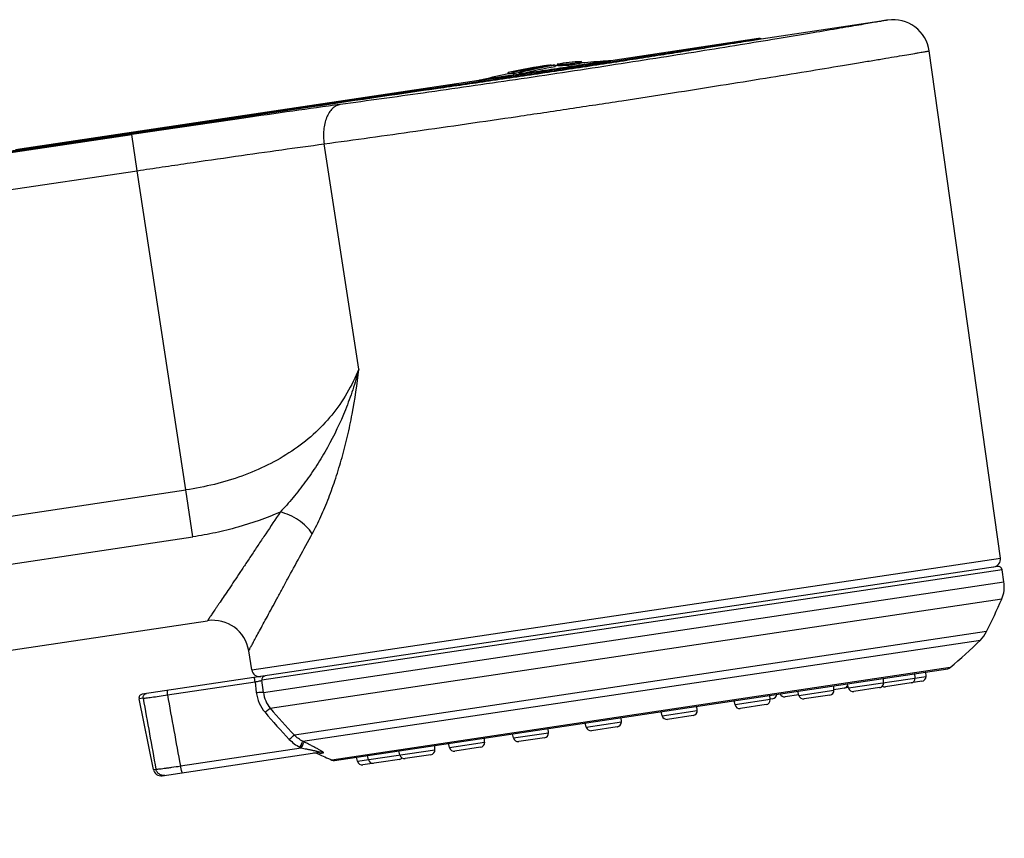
# Model space of a CAD drawing. Header units: millimetres. Extents: x 290 to 825, y 194 to 728.
# Tile 25 of 25: x 762 to 825, y 639 to 691. Entities that reach past the tile are written whole.
import ezdxf

# ---------------------------------------------------------------- set-up
doc = ezdxf.new("R2010")
doc.units = ezdxf.units.MM
doc.header["$LTSCALE"] = 65.395
doc.layers.get('0').update_dxf_attribs({"linetype": 'CONTINUOUS'})

msp = doc.modelspace()

# ---------------------------------------------------------------- linework, layer by layer
at = {"color": 7, "linetype": 'CONTINUOUS'}
for p, q in [((817.126, 690.927), (809.091, 689.726)), ((808.922, 689.751), (799.552, 688.35)), ((808.924, 689.751), (808.922, 689.751)), ((808.926, 689.751), (808.924, 689.751)), ((808.927, 689.751), (808.926, 689.751)), ((808.929, 689.752), (808.927, 689.751)), ((808.931, 689.752), (808.929, 689.752)), ((824.264, 656.803), (819.743, 688.973)), ((796.145, 688.136), (796.16, 688.037)), ((797.701, 688.208), (797.687, 688.307)), ((799.32, 688.325), (799.273, 688.322)), ((799.367, 688.329), (799.32, 688.325)), ((799.414, 688.333), (799.367, 688.329)), ((799.461, 688.338), (799.414, 688.333)), ((799.468, 688.339), (799.461, 688.338)), ((799.504, 688.344), (799.49, 688.342)), ((799.52, 688.346), (799.504, 688.344)), ((799.533, 688.347), (799.52, 688.346)), ((799.551, 688.35), (799.533, 688.347)), ((793.037, 687.61), (793.067, 687.61)), ((793.052, 687.511), (793.037, 687.61)), ((793.082, 687.511), (793.052, 687.511)), ((793.067, 687.61), (793.082, 687.511)), ((793.326, 687.612), (793.414, 687.613)), ((793.34, 687.513), (793.326, 687.612)), ((793.429, 687.514), (793.34, 687.513)), ((793.414, 687.613), (793.429, 687.514)), ((793.771, 687.616), (793.905, 687.616)), ((793.786, 687.516), (793.771, 687.616)), ((793.92, 687.517), (793.786, 687.516)), ((793.905, 687.616), (793.92, 687.517)), ((795.652, 688.065), (795.62, 688.06)), ((795.652, 688.065), (795.625, 688.061)), ((795.652, 688.065), (795.625, 688.064)), ((795.653, 688.057), (795.652, 688.065)), ((795.77, 688.065), (795.706, 688.065)), ((795.77, 688.065), (795.707, 688.056)), ((795.773, 688.044), (795.77, 688.065)), ((796.016, 688.067), (795.907, 688.067)), ((795.911, 688.049), (795.909, 688.049)), ((796.031, 687.968), (796.016, 688.067)), ((791.192, 687.101), (762.069, 682.748)), ((791.207, 687.103), (791.193, 687.101)), ((791.22, 687.105), (791.207, 687.103)), ((791.236, 687.108), (791.22, 687.105)), ((791.251, 687.11), (791.236, 687.108)), ((791.268, 687.113), (791.251, 687.11)), ((791.283, 687.116), (791.268, 687.113)), ((791.329, 687.125), (791.283, 687.116)), ((791.375, 687.134), (791.329, 687.125)), ((791.421, 687.145), (791.375, 687.134)), ((791.467, 687.156), (791.421, 687.145)), ((780.065, 685.337), (735.057, 678.611)), ((824.086, 656.275), (769.842, 648.169)), ((824.485, 655.299), (824.37, 656.065)), ((681.62, 639.028), (773.98, 652.831)), ((776.783, 649.707), (776.591, 650.916)), ((782.027, 643.974), (820.925, 649.787)), ((818.856, 649.198), (818.839, 649.475)), ((819.541, 649.301), (819.524, 649.578)), ((814.633, 648.567), (814.568, 648.837)), ((816.856, 648.9), (816.839, 649.176)), ((819.286, 648.986), (816.969, 648.639)), ((811.474, 648.122), (810.617, 647.993)), ((811.48, 648.096), (811.416, 648.366)), ((813.449, 648.113), (811.816, 647.869)), ((813.704, 648.428), (813.687, 648.705)), ((814.627, 648.593), (813.702, 648.455)), ((813.704, 648.428), (813.703, 648.455)), ((816.601, 648.585), (814.969, 648.341)), ((770.545, 643.394), (769.634, 647.871)), ((807.431, 647.491), (807.366, 647.76)), ((809.4, 647.508), (807.767, 647.264)), ((809.654, 647.823), (809.637, 648.1)), ((809.816, 647.874), (809.652, 647.849)), ((809.655, 647.823), (809.653, 647.849)), ((802.812, 646.801), (802.747, 647.07)), ((805.035, 647.133), (805.018, 647.41)), ((805.036, 647.133), (805.019, 647.41)), ((797.998, 646.081), (797.933, 646.351)), ((800.221, 646.413), (800.205, 646.69)), ((800.222, 646.414), (800.206, 646.69)), ((804.781, 646.818), (803.148, 646.574)), ((793.38, 645.391), (793.315, 645.661)), ((795.603, 645.723), (795.586, 646)), ((795.604, 645.723), (795.587, 646)), ((799.967, 646.099), (798.334, 645.855)), ((789.33, 644.786), (789.265, 645.055)), ((791.553, 645.118), (791.536, 645.395)), ((791.554, 645.118), (791.537, 645.395)), ((795.349, 645.408), (793.716, 645.164)), ((771.109, 642.999), (781.052, 644.485)), ((786.178, 644.315), (786.113, 644.584)), ((788.401, 644.647), (788.384, 644.924)), ((788.402, 644.647), (788.385, 644.924)), ((791.299, 644.803), (789.666, 644.559)), ((783.493, 643.913), (783.429, 644.183)), ((786.147, 644.033), (783.829, 643.687)), ((784.178, 644.016), (784.114, 644.285)), ((788.147, 644.332), (786.514, 644.088))]:
    msp.add_line(p, q, dxfattribs=at)
at = {"color": 9, "linetype": 'CONTINUOUS'}
for p, q in [((799.552, 688.35), (799.28, 688.309)), ((791.469, 687.141), (791.192, 687.101)), ((780.057, 685.389), (735.049, 678.662)), ((780.065, 685.337), (780.057, 685.389)), ((696.491, 672.806), (769.181, 683.67)), ((769.524, 681.376), (769.181, 683.67)), ((762.069, 682.748), (761.796, 682.707)), ((783.564, 668.792), (781.372, 683.074)), ((696.834, 670.512), (769.524, 681.376)), ((772.611, 661.124), (769.524, 681.376)), ((680.378, 647.339), (772.611, 661.124)), ((773.055, 658.151), (772.611, 661.124)), ((680.823, 644.367), (773.055, 658.151)), ((776.783, 649.707), (824.264, 656.803)), ((824.37, 656.065), (777.428, 649.049)), ((777.522, 648.281), (824.485, 655.299)), ((777.961, 647.276), (824.341, 654.208)), ((823.382, 652.141), (779.485, 645.581)), ((780.028, 645.181), (822.992, 651.602)), ((821.075, 649.854), (781.865, 643.995)), ((771.438, 648.123), (776.991, 648.953)), ((776.991, 648.953), (777.074, 648.275)), ((777.522, 648.281), (777.428, 649.049)), ((814.633, 648.567), (819.541, 649.301)), ((811.48, 648.096), (813.704, 648.428)), ((769.9, 647.911), (769.634, 647.871)), ((809.655, 647.823), (807.431, 647.491)), ((802.812, 646.801), (805.036, 647.133)), ((797.998, 646.081), (800.222, 646.414)), ((793.38, 645.391), (795.604, 645.723)), ((789.33, 644.786), (791.554, 645.118)), ((772.259, 643.615), (779.927, 644.761)), ((780.976, 644.391), (781.332, 644.444)), ((783.493, 643.913), (788.402, 644.647)), ((770.545, 643.394), (770.706, 643.418))]:
    msp.add_line(p, q, dxfattribs=at)
at = {"color": 7, "linetype": 'CONTINUOUS'}
for points in [[(809.091, 689.726), (809.087, 689.728), (809.083, 689.73), (809.078, 689.732), (809.074, 689.734), (809.069, 689.735), (809.065, 689.737), (809.061, 689.738), (809.056, 689.74), (809.052, 689.741), (809.047, 689.743), (809.043, 689.744), (809.038, 689.745), (809.034, 689.746), (809.03, 689.747), (809.025, 689.748), (809.021, 689.749), (809.017, 689.75), (809.012, 689.75), (809.008, 689.751), (809.004, 689.751), (809, 689.752), (808.995, 689.752), (808.991, 689.753), (808.987, 689.753), (808.983, 689.753), (808.98, 689.754), (808.976, 689.754), (808.972, 689.754), (808.968, 689.754), (808.965, 689.754), (808.961, 689.754), (808.958, 689.754), (808.955, 689.754), (808.952, 689.754), (808.949, 689.753), (808.946, 689.753), (808.943, 689.753), (808.941, 689.753), (808.939, 689.753), (808.937, 689.752), (808.935, 689.752), (808.933, 689.752), (808.931, 689.752)], [(799.49, 688.342), (799.474, 688.34), (799.468, 688.339)]]:
    msp.add_lwpolyline(points, dxfattribs=at)
for centre, radius, start, end in [((817.466, 688.652), 2.3, 8, 98.49985), ((801.523, 646.566), 41.917, 95.25189, 97.37223), ((801.523, 646.566), 41.817, 93.08505, 95.24411), ((799.111, 691.318), 3, 273.08508, 277.59014), ((801.523, 646.566), 41.817, 101.68917, 103.91495), ((801.489, 647.07), 41.412, 98.14064, 101.77583), ((801.523, 647.075), 41.408, 98.19518, 101.78319), ((801.521, 647.082), 41.3, 101.43544, 101.79148), ((800.719, 655.226), 33.219, 98.68073, 102.85992), ((800.855, 655.242), 33.215, 98.91675, 102.94529), ((800.864, 655.195), 33.163, 102.34343, 102.95557), ((800.322, 661.874), 26.562, 99.56731, 104.27797), ((800.499, 661.912), 26.537, 99.96032, 104.3886), ((800.509, 661.855), 26.495, 99.73147, 104.40083), ((800.491, 661.956), 26.492, 99.72553, 99.9572), ((801.523, 646.566), 41.817, 97.36953, 97.55795), ((790.746, 690.067), 3, 279.40937, 283.91492), ((974.704, -613.635), 1313.473, 98.13891, 98.521846), ((823.769, 656.734), 0.5, 278.5, 8), ((824.123, 656.028), 0.25, 8.5, 98.5), ((822.507, 655.004), 2, 336.54827, 8.5), ((782.872, 672.197), 45.203, 333.66043, 336.54827), ((774.32, 650.557), 2.3, 9, 98.5), ((821.59, 653.029), 2, 314.49607, 333.66043), ((798.727, 676.298), 34.622, 310.20227, 314.49597), ((777.277, 649.785), 0.5, 189, 278.5), ((820.881, 650.084), 0.3, 278.42973, 310.20236), ((814.299, 648.847), 0.3, 278.5, 343.26688), ((816.557, 648.881), 0.3, 278.5, 3.5), ((818.556, 649.18), 0.3, 278.5, 3.5), ((819.242, 649.282), 0.3, 278.5, 3.5), ((769.879, 647.921), 0.25, 98.5, 191.5), ((809.772, 648.171), 0.3, 278.5, 358.91177), ((810.572, 648.29), 0.3, 198.08823, 278.5), ((813.404, 648.41), 0.3, 278.5, 3.5), ((813.405, 648.41), 0.3, 278.5, 3.5), ((814.924, 648.637), 0.3, 193.5, 278.5), ((816.557, 648.881), 0.3, 278.5, 316.77552), ((816.924, 648.936), 0.3, 240.19031, 278.5), ((807.722, 647.561), 0.3, 193.5, 278.5), ((809.354, 647.805), 0.3, 278.5, 3.5), ((809.355, 647.805), 0.3, 278.5, 3.5), ((811.772, 648.166), 0.3, 193.5, 278.5), ((804.736, 647.115), 0.3, 278.5, 3.5), ((804.737, 647.115), 0.3, 278.5, 3.5), ((799.922, 646.395), 0.3, 278.5, 3.5), ((799.923, 646.395), 0.3, 278.5, 3.5), ((803.104, 646.871), 0.3, 193.5, 278.5), ((795.303, 645.705), 0.3, 278.5, 3.5), ((795.304, 645.705), 0.3, 278.5, 3.5), ((798.29, 646.151), 0.3, 193.5, 278.5), ((791.254, 645.1), 0.3, 278.5, 3.5), ((791.255, 645.1), 0.3, 278.5, 3.5), ((793.671, 645.461), 0.3, 193.5, 278.5), ((780.766, 643.937), 0.5, 65.18697, 98.5), ((795.505, 675.816), 34.622, 245.18707, 246.79773), ((788.102, 644.629), 0.3, 278.5, 3.5), ((788.102, 644.629), 0.3, 278.5, 3.5), ((789.622, 644.856), 0.3, 193.5, 278.5), ((781.983, 644.27), 0.3, 246.79764, 278.57027), ((783.785, 643.983), 0.3, 193.5, 278.5), ((784.47, 644.086), 0.3, 193.5, 278.5), ((786.102, 644.33), 0.3, 278.5, 316.73833), ((786.47, 644.385), 0.3, 193.5, 278.5), ((771.035, 643.494), 0.5, 191.5, 278.5)]:
    msp.add_arc(centre, radius, start, end, dxfattribs=at)
at = {"color": 9, "linetype": 'CONTINUOUS'}
for centre, radius, start, end in [((651.9, 1647.723), 970.668, 278.267051, 278.733215), ((981.588, -659.595), 1359.998, 98.148478, 98.521723), ((1677.577, 810.845), 920.633, 190.18047, 190.465681), ((779.434, 648.563), 2.378, 186.95546, 220.46603), ((779.385, 648.497), 1.875, 186.61589, 220.60488), ((770.15, 647.962), 0.255, 188.5001, 191.44236), ((1578.143, 790.534), 820.731, 190.007417, 190.326105), ((810.851, 675.333), 43.654, 220.43586, 223.46112), ((810.839, 675.289), 43.193, 220.43236, 223.45628), ((780.942, 646.993), 2.45, 223.52538, 243.24143), ((788.205, 661.299), 18.074, 243.10007, 243.40873), ((795.294, 675.36), 34.241, 243.17002, 243.33529), ((781.124, 644.005), 0.485, 64.66626, 98.46357)]:
    msp.add_arc(centre, radius, start, end, dxfattribs=at)
for points, knots in [([(817.126, 690.927), (817.108, 690.924), (817.07, 690.917), (817.001, 690.906), (816.864, 690.882), (816.629, 690.841), (816.271, 690.78), (815.814, 690.701), (815.26, 690.606), (814.612, 690.496), (813.567, 690.318), (812.051, 690.062), (810.001, 689.721), (807.671, 689.339), (805.106, 688.925), (802.354, 688.488), (798.467, 687.884), (793.552, 687.144), (787.851, 686.322), (784.145, 685.809), (782.39, 685.572)], [0, 0, 0, 0, 0.001492, 0.003353, 0.005956, 0.013375, 0.023712, 0.03692, 0.052935, 0.071683, 0.093076, 0.143377, 0.202891, 0.270489, 0.344888, 0.424669, 0.508306, 0.68069, 0.848866, 1, 1, 1, 1]), ([(808.921, 689.75), (808.908, 689.749), (808.864, 689.741), (808.771, 689.726), (808.621, 689.702), (808.417, 689.669), (808.159, 689.626), (807.709, 689.553), (807.021, 689.442), (806.053, 689.286), (804.908, 689.102), (803.605, 688.895), (801.614, 688.581), (798.91, 688.162), (795.532, 687.651), (792.144, 687.15), (789.906, 686.827), (788.823, 686.673)], [0, 0, 0, 0, 0.001874, 0.006546, 0.013995, 0.024191, 0.037092, 0.052642, 0.091427, 0.1399, 0.197257, 0.262543, 0.334675, 0.494579, 0.666369, 0.838652, 1, 1, 1, 1]), ([(781.372, 683.074), (783.309, 683.339), (787.399, 683.909), (792.593, 684.661), (796.948, 685.31), (800.221, 685.807), (803.408, 686.3), (806.447, 686.78), (809.282, 687.234), (811.857, 687.653), (813.819, 687.976), (815.223, 688.21), (816.139, 688.363), (816.959, 688.5), (817.677, 688.622), (818.291, 688.725), (818.735, 688.801), (819.036, 688.852), (819.221, 688.883), (819.377, 688.91), (819.505, 688.932), (819.605, 688.949), (819.671, 688.96), (819.709, 688.967), (819.727, 688.97), (819.737, 688.972), (819.742, 688.972), (819.743, 688.973)], [0, 0, 0, 0, 0.151072, 0.319107, 0.405521, 0.49134, 0.574927, 0.654687, 0.729098, 0.796739, 0.856321, 0.882727, 0.906705, 0.92814, 0.946929, 0.962982, 0.976223, 0.981769, 0.986588, 0.990676, 0.994027, 0.996638, 0.998505, 0.999159, 0.999626, 0.999907, 1, 1, 1, 1]), ([(799.273, 688.322), (799.271, 688.322), (799.265, 688.321), (799.251, 688.319), (799.228, 688.315), (799.196, 688.31), (799.154, 688.304), (799.082, 688.293), (798.969, 688.276), (798.808, 688.251), (798.615, 688.221), (798.39, 688.187), (798.135, 688.148), (797.854, 688.105), (797.432, 688.041), (796.858, 687.954), (796.13, 687.844), (795.371, 687.73), (794.612, 687.617), (793.884, 687.509), (793.31, 687.425), (792.888, 687.363), (792.606, 687.322), (792.351, 687.284), (792.126, 687.252), (791.932, 687.223), (791.771, 687.2), (791.659, 687.183), (791.586, 687.173), (791.545, 687.167), (791.512, 687.162), (791.489, 687.159), (791.475, 687.157), (791.469, 687.156), (791.467, 687.156)], [0, 0, 0, 0, 0.000627, 0.002428, 0.005394, 0.009522, 0.014806, 0.021238, 0.037488, 0.058141, 0.083026, 0.111937, 0.144632, 0.180818, 0.220174, 0.306887, 0.401427, 0.500004, 0.598582, 0.693122, 0.779833, 0.819188, 0.855374, 0.888068, 0.916977, 0.941864, 0.962515, 0.978764, 0.985196, 0.99048, 0.994607, 0.997573, 0.999373, 1, 1, 1, 1]), ([(788.751, 686.609), (788.759, 686.625), (788.778, 686.653), (788.808, 686.67), (788.823, 686.673)], [0, 0, 0, 0, 0.551221, 1, 1, 1, 1]), ([(782.39, 685.572), (781.391, 685.436), (779.307, 685.147), (774.904, 684.518), (771.5, 684.016), (769.181, 683.67)], [0, 0, 0, 0, 0.226553, 0.47302, 1, 1, 1, 1]), ([(782.39, 685.572), (782.346, 685.564), (782.257, 685.541), (782.084, 685.465), (781.882, 685.312), (781.68, 685.056), (781.519, 684.737), (781.404, 684.364), (781.338, 683.953), (781.325, 683.517), (781.35, 683.222), (781.372, 683.074)], [0, 0, 0, 0, 0.046022, 0.09299, 0.192128, 0.301576, 0.4229, 0.5557, 0.698133, 0.847376, 1, 1, 1, 1]), ([(769.524, 681.376), (770.052, 681.454), (771.106, 681.61), (773.185, 681.917), (775.71, 682.284), (778.606, 682.695), (780.476, 682.953), (781.372, 683.074)], [0, 0, 0, 0, 0.133858, 0.266856, 0.526864, 0.773353, 1, 1, 1, 1]), ([(783.564, 668.792), (783.355, 668.265), (782.859, 667.243), (781.889, 665.844), (780.706, 664.608), (779.336, 663.55), (777.808, 662.674), (776.156, 661.975), (774.414, 661.45), (773.216, 661.214), (772.611, 661.124)], [0, 0, 0, 0, 0.121438, 0.241991, 0.363081, 0.48594, 0.61128, 0.739152, 0.869029, 1, 1, 1, 1]), ([(783.564, 668.792), (783.454, 668.35), (783.203, 667.479), (782.59, 665.794), (781.821, 664.191), (780.92, 662.689), (780.194, 661.629), (779.546, 660.796), (779.007, 660.168), (778.73, 659.869), (778.59, 659.723)], [0, 0, 0, 0, 0.130676, 0.259965, 0.514342, 0.639352, 0.762454, 0.88301, 0.942031, 1, 1, 1, 1]), ([(780.624, 658.347), (780.818, 658.702), (781.186, 659.449), (781.679, 660.627), (782.124, 661.878), (782.521, 663.188), (782.867, 664.542), (783.26, 666.407), (783.467, 667.833), (783.564, 668.792)], [0, 0, 0, 0, 0.111202, 0.228623, 0.350702, 0.476297, 0.604572, 0.73491, 1, 1, 1, 1]), ([(778.59, 659.723), (777.719, 659.339), (776.36, 658.859), (774.493, 658.397), (773.537, 658.223), (773.055, 658.151)], [0, 0, 0, 0, 0.494913, 0.746795, 1, 1, 1, 1]), ([(778.59, 659.723), (778.283, 659.262), (777.83, 658.583), (777.237, 657.694), (776.818, 657.065), (776.418, 656.465), (776.04, 655.898), (775.685, 655.366), (775.356, 654.875), (775.055, 654.428), (774.824, 654.085), (774.655, 653.835), (774.543, 653.668), (774.439, 653.515), (774.346, 653.377), (774.263, 653.253), (774.19, 653.144), (774.135, 653.064), (774.097, 653.007), (774.073, 652.971), (774.052, 652.939), (774.033, 652.911), (774.017, 652.887), (774.004, 652.868), (773.995, 652.854), (773.989, 652.845), (773.986, 652.84), (773.983, 652.837), (773.981, 652.834), (773.981, 652.833), (773.98, 652.831), (773.98, 652.831)], [0, 0, 0, 0, 0.200335, 0.295439, 0.386715, 0.473772, 0.55617, 0.633418, 0.70497, 0.770188, 0.828408, 0.854706, 0.879035, 0.901326, 0.921513, 0.939529, 0.955311, 0.9688, 0.974668, 0.97994, 0.984612, 0.988676, 0.992126, 0.994958, 0.997166, 0.998035, 0.998746, 0.999298, 0.999692, 0.999926, 1, 1, 1, 1]), ([(780.624, 658.347), (780.514, 658.515), (780.246, 658.833), (779.756, 659.231), (779.197, 659.541), (778.793, 659.678), (778.59, 659.723)], [0, 0, 0, 0, 0.239426, 0.493589, 0.75111, 1, 1, 1, 1]), ([(776.591, 650.916), (776.592, 650.917), (776.593, 650.919), (776.594, 650.922), (776.598, 650.928), (776.603, 650.939), (776.612, 650.956), (776.623, 650.977), (776.643, 651.014), (776.674, 651.071), (776.718, 651.154), (776.772, 651.254), (776.835, 651.371), (776.907, 651.504), (776.988, 651.654), (777.112, 651.884), (777.288, 652.209), (777.522, 652.639), (777.783, 653.122), (778.07, 653.653), (778.38, 654.226), (778.711, 654.838), (779.19, 655.72), (779.83, 656.894), (780.353, 657.852), (780.624, 658.347)], [0, 0, 0, 0, 0.000316, 0.00071, 0.001261, 0.002834, 0.005029, 0.007844, 0.011274, 0.019962, 0.031052, 0.044494, 0.060231, 0.078205, 0.098351, 0.120603, 0.171145, 0.229274, 0.294414, 0.365939, 0.443228, 0.525711, 0.612876, 0.799488, 1, 1, 1, 1]), ([(776.991, 648.953), (776.985, 648.988), (776.978, 649.038), (776.971, 649.103), (776.967, 649.146), (776.966, 649.181), (776.965, 649.208), (776.967, 649.224), (776.969, 649.232), (776.971, 649.234), (776.972, 649.234)], [0, 0, 0, 0, 0.368662, 0.539706, 0.691655, 0.817861, 0.91293, 0.973221, 0.990177, 1, 1, 1, 1]), ([(776.991, 648.953), (777.042, 648.962), (777.137, 648.979), (777.249, 649.001), (777.325, 649.019), (777.369, 649.03), (777.402, 649.04), (777.421, 649.046), (777.428, 649.049)], [0, 0, 0, 0, 0.345569, 0.645225, 0.768493, 0.87009, 0.947775, 1, 1, 1, 1]), ([(777.632, 649.333), (777.601, 649.328), (777.539, 649.306), (777.467, 649.238), (777.426, 649.148), (777.423, 649.082), (777.428, 649.049)], [0, 0, 0, 0, 0.247386, 0.496312, 0.747398, 1, 1, 1, 1]), ([(769.898, 647.924), (769.893, 647.956), (769.896, 648.023), (769.937, 648.113), (770.009, 648.18), (770.072, 648.203), (770.103, 648.208)], [0, 0, 0, 0, 0.252233, 0.503164, 0.752241, 1, 1, 1, 1]), ([(769.9, 647.911), (769.925, 647.913), (769.99, 647.919), (770.106, 647.933), (770.261, 647.953), (770.531, 647.99), (770.927, 648.047), (771.26, 648.096), (771.438, 648.123)], [0, 0, 0, 0, 0.0493, 0.125441, 0.226581, 0.350212, 0.651959, 1, 1, 1, 1]), ([(771.419, 648.404), (771.418, 648.404), (771.416, 648.402), (771.414, 648.394), (771.412, 648.378), (771.412, 648.351), (771.414, 648.316), (771.418, 648.273), (771.425, 648.208), (771.432, 648.158), (771.438, 648.123)], [0, 0, 0, 0, 0.009823, 0.026779, 0.08707, 0.182139, 0.308345, 0.460294, 0.631338, 1, 1, 1, 1]), ([(777.074, 648.275), (777.125, 648.281), (777.221, 648.29), (777.335, 648.295), (777.414, 648.295), (777.46, 648.293), (777.495, 648.288), (777.514, 648.284), (777.522, 648.281)], [0, 0, 0, 0, 0.341788, 0.640212, 0.763824, 0.866292, 0.945398, 1, 1, 1, 1]), ([(777.625, 647.02), (777.663, 647.052), (777.735, 647.111), (777.821, 647.179), (777.88, 647.223), (777.914, 647.248), (777.94, 647.265), (777.955, 647.273), (777.961, 647.276)], [0, 0, 0, 0, 0.353086, 0.655589, 0.778439, 0.878228, 0.952606, 1, 1, 1, 1]), ([(779.166, 645.306), (779.202, 645.34), (779.27, 645.402), (779.352, 645.475), (779.408, 645.523), (779.44, 645.549), (779.465, 645.568), (779.479, 645.577), (779.485, 645.581)], [0, 0, 0, 0, 0.353564, 0.656233, 0.779057, 0.878746, 0.952934, 1, 1, 1, 1]), ([(780.027, 645.181), (779.927, 645.231), (779.733, 645.349), (779.562, 645.499), (779.485, 645.581)], [0, 0, 0, 0, 0.49996, 1, 1, 1, 1]), ([(779.839, 644.805), (779.862, 644.851), (779.905, 644.935), (779.961, 645.046), (780, 645.126), (780.021, 645.167), (780.027, 645.181)], [0, 0, 0, 0, 0.364025, 0.671724, 0.891282, 1, 1, 1, 1]), ([(779.927, 644.761), (779.95, 644.806), (779.992, 644.891), (780.048, 645.002), (780.088, 645.082), (780.108, 645.123), (780.114, 645.137)], [0, 0, 0, 0, 0.364029, 0.671731, 0.891287, 1, 1, 1, 1]), ([(781.332, 644.444), (781.333, 644.444), (781.336, 644.444), (781.34, 644.446), (781.342, 644.449), (781.343, 644.452), (781.342, 644.456), (781.338, 644.463), (781.33, 644.472), (781.315, 644.485), (781.296, 644.5), (781.272, 644.517), (781.232, 644.543), (781.174, 644.579), (781.097, 644.624), (781.012, 644.671), (780.922, 644.721), (780.827, 644.771), (780.729, 644.823), (780.629, 644.875), (780.494, 644.945), (780.322, 645.032), (780.184, 645.102), (780.115, 645.137)], [0, 0, 0, 0, 0.003415, 0.006118, 0.008335, 0.010524, 0.013187, 0.016629, 0.026307, 0.039895, 0.057235, 0.078029, 0.101931, 0.157432, 0.220737, 0.289569, 0.362322, 0.437879, 0.515455, 0.594484, 0.674561, 0.836681, 1, 1, 1, 1]), ([(779.927, 644.761), (779.984, 644.75), (780.096, 644.728), (780.236, 644.7), (780.348, 644.677), (780.432, 644.66), (780.515, 644.643), (780.598, 644.625), (780.68, 644.607), (780.761, 644.589), (780.84, 644.57), (780.915, 644.551), (780.974, 644.535), (781.017, 644.521), (781.039, 644.513), (781.054, 644.507), (781.062, 644.502), (781.067, 644.499), (781.07, 644.495), (781.07, 644.491), (781.065, 644.488), (781.06, 644.486), (781.055, 644.485), (781.052, 644.485)], [0, 0, 0, 0, 0.143253, 0.286522, 0.358061, 0.429461, 0.500636, 0.571464, 0.641759, 0.711218, 0.779307, 0.844974, 0.905866, 0.932912, 0.95596, 0.965351, 0.972935, 0.978502, 0.982123, 0.984738, 0.988211, 0.993304, 1, 1, 1, 1]), ([(770.706, 643.418), (770.715, 643.417), (770.738, 643.417), (770.799, 643.42), (770.901, 643.429), (771.054, 643.445), (771.245, 643.469), (771.467, 643.498), (771.809, 643.546), (772.076, 643.586), (772.259, 643.615)], [0, 0, 0, 0, 0.018245, 0.043789, 0.116183, 0.215398, 0.338821, 0.483141, 0.644443, 1, 1, 1, 1]), ([(771.264, 643.022), (771.202, 643.013), (771.074, 643.018), (770.9, 643.098), (770.767, 643.237), (770.718, 643.356), (770.706, 643.418)], [0, 0, 0, 0, 0.248674, 0.498107, 0.748638, 1, 1, 1, 1]), ([(772.259, 643.615), (772.264, 643.586), (772.273, 643.529), (772.288, 643.448), (772.304, 643.374), (772.319, 643.311), (772.333, 643.259), (772.344, 643.225), (772.353, 643.205), (772.359, 643.195), (772.363, 643.189), (772.367, 643.187), (772.369, 643.187)], [0, 0, 0, 0, 0.198314, 0.385771, 0.556312, 0.704454, 0.825502, 0.915776, 0.948617, 0.973128, 0.989661, 1, 1, 1, 1])]:
    msp.add_open_spline(points, degree=3, knots=knots, dxfattribs=at)
at = {"color": 7, "linetype": 'CONTINUOUS'}
for points, knots in [([(809.091, 689.726), (809.091, 689.726), (809.09, 689.726), (809.089, 689.726), (809.087, 689.726), (809.082, 689.725), (809.074, 689.724), (809.061, 689.721), (809.045, 689.719), (809.025, 689.716), (809.002, 689.712), (808.964, 689.705), (808.907, 689.696), (808.828, 689.683), (808.735, 689.668), (808.628, 689.651), (808.508, 689.631), (808.319, 689.6), (808.05, 689.556), (807.687, 689.497), (807.273, 689.429), (806.808, 689.354), (806.296, 689.271), (805.737, 689.181), (805.135, 689.085), (804.492, 688.982), (803.561, 688.834), (802.316, 688.638), (800.739, 688.392), (799.072, 688.134), (797.343, 687.871), (795.58, 687.605), (793.814, 687.343), (791.537, 687.008), (789.853, 686.766), (788.751, 686.609)], [0, 0, 0, 0, 0.000022, 0.000089, 0.000199, 0.000354, 0.000797, 0.001417, 0.002214, 0.003187, 0.004337, 0.005663, 0.008842, 0.01272, 0.017294, 0.022558, 0.028508, 0.035137, 0.050402, 0.068291, 0.088727, 0.111625, 0.136888, 0.164411, 0.194078, 0.225764, 0.259335, 0.331562, 0.409546, 0.491975, 0.577462, 0.66457, 0.751833, 0.837782, 1, 1, 1, 1]), ([(796.145, 688.136), (796.145, 688.136), (796.146, 688.136), (796.147, 688.136), (796.149, 688.136), (796.153, 688.136), (796.157, 688.136), (796.165, 688.135), (796.177, 688.135), (796.195, 688.134), (796.218, 688.134), (796.245, 688.133), (796.278, 688.132), (796.316, 688.132), (796.383, 688.131), (796.494, 688.132), (796.683, 688.14), (796.833, 688.152), (796.925, 688.162)], [0, 0, 0, 0, 0.000612, 0.002444, 0.005504, 0.0098, 0.015345, 0.022157, 0.039671, 0.062575, 0.091196, 0.125979, 0.167531, 0.216682, 0.274593, 0.424237, 0.644511, 1, 1, 1, 1]), ([(796.925, 688.162), (797.016, 688.172), (797.164, 688.193), (797.349, 688.227), (797.458, 688.25), (797.522, 688.265), (797.559, 688.274), (797.591, 688.282), (797.617, 688.288), (797.638, 688.294), (797.656, 688.298), (797.667, 688.302), (797.675, 688.304), (797.679, 688.305), (797.682, 688.306), (797.685, 688.306), (797.686, 688.307), (797.687, 688.307), (797.687, 688.307)], [0, 0, 0, 0, 0.357026, 0.577453, 0.726787, 0.784493, 0.833434, 0.874782, 0.909377, 0.937831, 0.960594, 0.977995, 0.984761, 0.990269, 0.994535, 0.997574, 0.999394, 1, 1, 1, 1]), ([(797.701, 688.208), (797.701, 688.207), (797.7, 688.208), (797.699, 688.207), (797.697, 688.206), (797.694, 688.206), (797.69, 688.204), (797.682, 688.202), (797.67, 688.199), (797.653, 688.195), (797.632, 688.189), (797.606, 688.183), (797.574, 688.175), (797.537, 688.166), (797.472, 688.151), (797.364, 688.128), (797.179, 688.094), (797.031, 688.073), (796.939, 688.063)], [0, 0, 0, 0, 0.000607, 0.002427, 0.005465, 0.009732, 0.01524, 0.022006, 0.039407, 0.06217, 0.090623, 0.125218, 0.166566, 0.215507, 0.273213, 0.422547, 0.642973, 1, 1, 1, 1]), ([(796.939, 688.063), (796.847, 688.053), (796.698, 688.041), (796.509, 688.033), (796.398, 688.032), (796.331, 688.033), (796.292, 688.033), (796.26, 688.034), (796.232, 688.035), (796.21, 688.035), (796.192, 688.036), (796.18, 688.036), (796.172, 688.037), (796.168, 688.037), (796.164, 688.037), (796.162, 688.037), (796.161, 688.037), (796.16, 688.037), (796.16, 688.037)], [0, 0, 0, 0, 0.355465, 0.575735, 0.725382, 0.783296, 0.83245, 0.874005, 0.908792, 0.937415, 0.960324, 0.977841, 0.984654, 0.990198, 0.994495, 0.997557, 0.99939, 1, 1, 1, 1])]:
    msp.add_open_spline(points, degree=3, knots=knots, dxfattribs=at)

doc.saveas('drawing.dxf')
